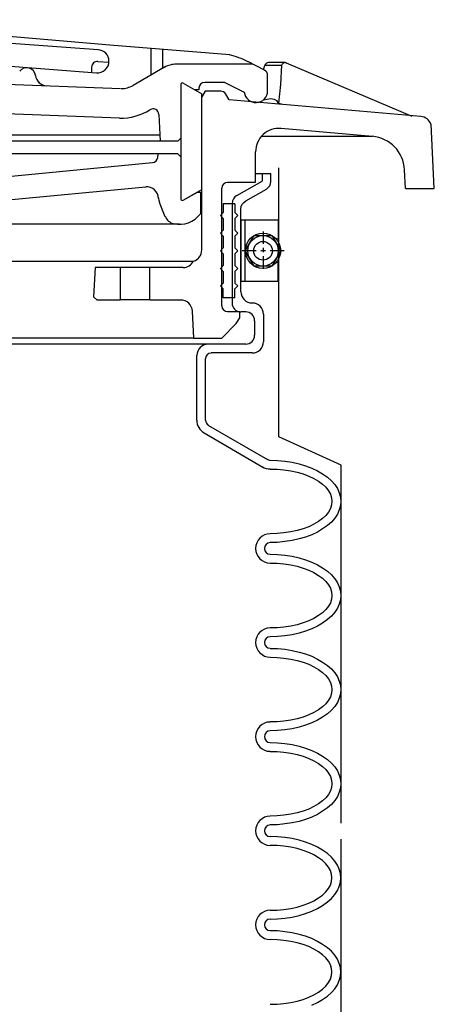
# Model space of a CAD drawing. Extents: x -169 to 2224, y 0 to 2796.
# Tile 112 of 256: x 741.44 to 745.85, y 975.48 to 985.95. Entities that reach past the tile are written whole.
import ezdxf

# ---------------------------------------------------------------- set-up
doc = ezdxf.new("R2010")
doc.units = 0
doc.header["$MEASUREMENT"] = 0
doc.layers.get('DEFPOINTS').update_dxf_attribs({"linetype": 'CONTINUOUS'})
doc.layers.add('SPILL-BUCKET', color=1, linetype='CONTINUOUS')

msp = doc.modelspace()

# ---------------------------------------------------------------- linework, layer by layer
at = {"layer": 'DEFPOINTS', "linetype": 'Continuous'}
for points in [[(744.85673, 977.40671), (744.85673, 981.21233), (744.19426, 981.51386), (744.19426, 984.37308)], [(744.85673, 973.62256), (744.85673, 977.23743)]]:
    msp.add_lwpolyline(points, dxfattribs=at)
at = {"layer": 'SPILL-BUCKET', "linetype": 'Continuous'}
for p, q in [((742.27199, 985.63114), (737.88363, 985.94992)), ((742.39779, 985.67912), (741.12372, 985.7868)), ((743.67187, 985.57783), (742.39779, 985.67912)), ((742.83279, 985.64393), (742.83279, 985.35926)), ((742.95753, 985.63327), (742.95753, 985.4307)), ((741.1024, 985.47228), (742.25279, 985.38379)), ((742.26879, 985.5064), (742.38713, 985.49787)), ((742.38713, 985.50959), (742.38713, 985.50746)), ((742.3882, 985.49787), (742.38713, 985.49787)), ((743.91602, 985.47654), (743.1036, 985.47654)), ((744.04183, 985.41257), (743.86378, 985.50426)), ((744.04502, 985.46695), (744.0269, 985.42003)), ((744.05142, 985.47654), (744.04502, 985.46695)), ((744.04502, 985.46695), (744.22734, 985.46695)), ((744.06208, 985.4872), (744.05142, 985.47654)), ((744.07381, 985.49254), (744.06208, 985.4872)), ((744.08341, 985.4936), (744.07381, 985.49254)), ((744.25506, 985.4936), (744.08341, 985.4936)), ((744.21455, 985.26224), (744.22734, 985.46695)), ((744.22734, 985.46695), (744.2316, 985.48081)), ((744.2316, 985.48081), (744.24013, 985.48934)), ((744.24013, 985.48934), (744.2476, 985.49254)), ((744.2476, 985.49254), (744.25506, 985.4936)), ((744.26039, 985.4936), (744.25506, 985.4936)), ((744.26039, 985.4936), (744.26679, 985.4936)), ((744.26679, 985.4936), (744.27212, 985.49147)), ((744.27212, 985.49147), (745.61016, 984.92533)), ((742.20162, 985.44562), (742.20055, 985.38698)), ((742.97886, 985.44349), (742.64408, 985.24945)), ((742.50974, 985.2164), (738.83252, 985.35287)), ((743.15157, 985.26224), (743.15157, 984.04254)), ((743.17503, 985.2761), (743.3744, 985.16096)), ((743.61962, 985.28357), (743.40532, 985.28357)), ((743.61962, 985.28357), (743.82539, 985.17908)), ((744.07488, 985.19294), (744.07488, 985.355)), ((744.19535, 985.06074), (744.21455, 985.26224)), ((743.34348, 985.20254), (743.30084, 985.20254)), ((743.34348, 985.20254), (743.30084, 985.20254)), ((743.34348, 985.22173), (743.34348, 985.20254)), ((743.41065, 985.18974), (743.3744, 985.1279)), ((743.3744, 984.1449), (743.3744, 985.16096)), ((743.57591, 985.18974), (743.41065, 985.18974)), ((743.66547, 985.09805), (743.63028, 985.15882)), ((743.3744, 983.50093), (743.3744, 985.1279)), ((745.70612, 984.92), (743.66547, 985.09805)), ((744.03116, 985.09805), (744.10793, 985.11085)), ((744.10793, 985.11085), (744.14418, 985.10552)), ((744.14418, 985.10552), (744.16977, 985.09166)), ((744.16977, 985.09166), (744.19429, 985.05221)), ((744.19535, 985.06074), (744.19429, 985.05221)), ((744.22414, 985.04901), (744.19535, 985.06074)), ((742.49801, 984.90401), (740.89449, 984.96372)), ((742.91808, 984.94346), (742.93301, 984.65986)), ((745.84792, 984.15556), (745.81273, 984.84004)), ((745.18902, 984.7089), (744.21881, 984.7942)), ((742.92981, 984.65986), (738.97326, 984.65986)), ((742.92981, 984.72169), (740.70258, 984.72169)), ((743.12066, 984.65986), (742.92981, 984.65986)), ((743.15157, 984.69078), (743.12066, 984.65986)), ((745.18902, 984.7089), (744.00771, 984.7089)), ((743.12066, 984.52445), (738.94874, 984.52445)), ((742.90529, 984.48501), (742.90849, 984.52445)), ((743.15157, 984.49247), (743.12066, 984.52445)), ((743.94694, 984.2206), (743.94694, 984.54471)), ((739.37734, 984.10012), (742.85092, 984.43063)), ((743.94694, 984.31548), (744.109, 984.31548)), ((744.01517, 984.31548), (744.01517, 984.23446)), ((745.54086, 984.15556), (745.53126, 984.35493)), ((743.64948, 984.2206), (743.94694, 984.2206)), ((743.74863, 984.07986), (744.01517, 984.23446)), ((739.79527, 983.88795), (742.77735, 984.17262)), ((743.17503, 984.02975), (743.3744, 984.1449)), ((743.17503, 984.02975), (743.32749, 984.11718)), ((743.32749, 984.11718), (743.35948, 984.11718)), ((743.35948, 984.11718), (743.35948, 983.88688)), ((743.58764, 982.90707), (743.58764, 984.15769)), ((745.54086, 984.15556), (745.64641, 984.15556)), ((745.64641, 984.15556), (745.84792, 984.15556)), ((742.98632, 983.8549), (742.92341, 984.00736)), ((743.57165, 983.86876), (743.60256, 983.89968)), ((743.72731, 983.9935), (743.60256, 983.9935)), ((743.60256, 983.9935), (743.60256, 983.89968)), ((743.69639, 983.9967), (743.69639, 982.93693)), ((743.72731, 983.9935), (743.72731, 983.89968)), ((743.75929, 983.86876), (743.72731, 983.89968)), ((743.57165, 983.86876), (743.60256, 983.83677)), ((743.60256, 983.83677), (743.60256, 983.71203)), ((743.75929, 983.86876), (743.72731, 983.83677)), ((743.72731, 983.83677), (743.72731, 983.71203)), ((743.13665, 983.77387), (739.58204, 983.77387)), ((743.57165, 983.68111), (743.60256, 983.71203)), ((743.75929, 983.68111), (743.72731, 983.71203)), ((743.57165, 983.68111), (743.60256, 983.64913)), ((743.60256, 983.64913), (743.60256, 983.52439)), ((743.75929, 983.68111), (743.72731, 983.64913)), ((743.72731, 983.64913), (743.72731, 983.52439)), ((743.57165, 983.49347), (743.60256, 983.52439)), ((743.57165, 983.49347), (743.60256, 983.46148)), ((743.75929, 983.49347), (743.72731, 983.52439)), ((743.75929, 983.49347), (743.72731, 983.46148)), ((739.5055, 983.38152), (743.28698, 983.38152)), ((743.60256, 983.46148), (743.60256, 983.33674)), ((743.72731, 983.46148), (743.72731, 983.33674)), ((742.23893, 983.31329), (742.22294, 983.0041)), ((742.50761, 983.31329), (742.23893, 983.31329)), ((742.50761, 983.31329), (742.50761, 982.96998)), ((742.82106, 983.31329), (742.50761, 983.31329)), ((742.82106, 982.96998), (742.82106, 983.31329)), ((743.17503, 983.31329), (742.82106, 983.31329)), ((743.57165, 983.30582), (743.60256, 983.33674)), ((743.57165, 983.30582), (743.60256, 983.27384)), ((743.60256, 983.27384), (743.60256, 983.1491)), ((743.75929, 983.30582), (743.72731, 983.33674)), ((743.75929, 983.30582), (743.72731, 983.27384)), ((743.72731, 983.27384), (743.72731, 983.1491)), ((743.57165, 983.11818), (743.60256, 983.1491)), ((743.57165, 983.11818), (743.60256, 983.08619)), ((743.60256, 982.99237), (743.60256, 983.08619)), ((743.75929, 983.11818), (743.72731, 983.1491)), ((743.75929, 983.11818), (743.72731, 983.08619)), ((743.72731, 982.99237), (743.72731, 983.08619)), ((742.22294, 983.0041), (742.25812, 982.96998)), ((742.25812, 982.96998), (742.50761, 982.96998)), ((742.82106, 982.96998), (742.50761, 982.96998)), ((742.82106, 982.96998), (743.14944, 982.96998)), ((743.72731, 982.99237), (743.60256, 982.99237)), ((743.29018, 982.5627), (743.27418, 982.85057)), ((743.77742, 982.84417), (743.64948, 982.84417)), ((743.74117, 982.71836), (743.77742, 982.7802)), ((743.77742, 982.78233), (743.77742, 982.84417)), ((743.77742, 982.7802), (743.77742, 982.78233)), ((743.84245, 982.8431), (743.79021, 982.8431)), ((743.93628, 982.74928), (743.93628, 982.59362)), ((744.0301, 982.81752), (744.0301, 982.52539)), ((743.58657, 982.5627), (743.74117, 982.71836)), ((743.21555, 982.5627), (732.48135, 982.5627)), ((743.29018, 982.5627), (737.84738, 982.5627)), ((743.29018, 982.5627), (743.58657, 982.5627)), ((743.44051, 982.4998), (732.25533, 982.4998)), ((743.84245, 982.4998), (743.44051, 982.4998)), ((743.32003, 981.69058), (743.32003, 982.37932)), ((743.41385, 981.69058), (743.41385, 982.3452)), ((743.91069, 982.40598), (743.47356, 982.40598)), ((743.44477, 981.6362), (744.07168, 981.2737)), ((743.39786, 981.55517), (744.02477, 981.19268)), ((744.1026, 981.26517), (744.18149, 981.26304)), ((744.18149, 981.26304), (744.25932, 981.25558)), ((744.25932, 981.25558), (744.33502, 981.24385)), ((744.33502, 981.24385), (744.40859, 981.22786)), ((744.40859, 981.22786), (744.47789, 981.20654)), ((744.47789, 981.20654), (744.54399, 981.18201)), ((744.54399, 981.18201), (744.60476, 981.15323)), ((744.1026, 981.17135), (744.17616, 981.16922)), ((744.17616, 981.16922), (744.24866, 981.16282)), ((744.24866, 981.16282), (744.3201, 981.15216)), ((744.3201, 981.15216), (744.38727, 981.13723)), ((744.38727, 981.13723), (744.4523, 981.11911)), ((744.4523, 981.11911), (744.51201, 981.09672)), ((744.51201, 981.09672), (744.56745, 981.07113)), ((744.56745, 981.07113), (744.61649, 981.04235)), ((744.60476, 981.15323), (744.6602, 981.12018)), ((744.6602, 981.12018), (744.71031, 981.08499)), ((744.71031, 981.08499), (744.75296, 981.04661)), ((744.61649, 981.04235), (744.65914, 981.01036)), ((744.65914, 981.01036), (744.69432, 980.97731)), ((744.69432, 980.97731), (744.72311, 980.94106)), ((744.75296, 981.04661), (744.78814, 981.0061)), ((744.78814, 981.0061), (744.81693, 980.96345)), ((744.72311, 980.94106), (744.74337, 980.90374)), ((744.74337, 980.90374), (744.75509, 980.86643)), ((744.75509, 980.86643), (744.75936, 980.82804)), ((744.81693, 980.96345), (744.83719, 980.91867)), ((744.83719, 980.91867), (744.84892, 980.87389)), ((744.84892, 980.87389), (744.85318, 980.82804)), ((744.75509, 980.78966), (744.74337, 980.75128)), ((744.75936, 980.82804), (744.75509, 980.78966)), ((744.84892, 980.7822), (744.83719, 980.73635)), ((744.84892, 980.7822), (744.83719, 980.73635)), ((744.85318, 980.82804), (744.84892, 980.7822)), ((744.85318, 980.82804), (744.84892, 980.7822)), ((744.69432, 980.67878), (744.65914, 980.64466)), ((744.72311, 980.71397), (744.69432, 980.67878)), ((744.74337, 980.75128), (744.72311, 980.71397)), ((744.78814, 980.65), (744.75296, 980.60841)), ((744.78814, 980.65), (744.75296, 980.60841)), ((744.81693, 980.69264), (744.78814, 980.65)), ((744.81693, 980.69264), (744.78814, 980.65)), ((744.83719, 980.73635), (744.81693, 980.69264)), ((744.83719, 980.73635), (744.81693, 980.69264)), ((744.51201, 980.55831), (744.4523, 980.53591)), ((744.56745, 980.58496), (744.51201, 980.55831)), ((744.61649, 980.61268), (744.56745, 980.58496)), ((744.65914, 980.64466), (744.61649, 980.61268)), ((744.71031, 980.57003), (744.6602, 980.53485)), ((744.71031, 980.57003), (744.6602, 980.53485)), ((744.75296, 980.60841), (744.71031, 980.57003)), ((744.75296, 980.60841), (744.71031, 980.57003)), ((744.17616, 980.4858), (744.1026, 980.48367)), ((744.24866, 980.4922), (744.17616, 980.4858)), ((744.3201, 980.50286), (744.24866, 980.4922)), ((744.38727, 980.51779), (744.3201, 980.50286)), ((744.4523, 980.53591), (744.38727, 980.51779)), ((744.47789, 980.44849), (744.40859, 980.42823)), ((744.47789, 980.44849), (744.40859, 980.42823)), ((744.54399, 980.47301), (744.47789, 980.44849)), ((744.54399, 980.47301), (744.47789, 980.44849)), ((744.60476, 980.5018), (744.54399, 980.47301)), ((744.60476, 980.5018), (744.54399, 980.47301)), ((744.6602, 980.53485), (744.60476, 980.5018)), ((744.6602, 980.53485), (744.60476, 980.5018)), ((744.18149, 980.39198), (744.1026, 980.38985)), ((744.18149, 980.39198), (744.1026, 980.38985)), ((744.25932, 980.39945), (744.18149, 980.39198)), ((744.25932, 980.39945), (744.18149, 980.39198)), ((744.33502, 980.41117), (744.25932, 980.39945)), ((744.33502, 980.41117), (744.25932, 980.39945)), ((744.40859, 980.42823), (744.33502, 980.41117)), ((744.40859, 980.42823), (744.33502, 980.41117)), ((744.1026, 980.26511), (744.18149, 980.26191)), ((744.18149, 980.26191), (744.25932, 980.25551)), ((744.25932, 980.25551), (744.33502, 980.24378)), ((744.33502, 980.24378), (744.40859, 980.22673)), ((744.1026, 980.17129), (744.17616, 980.16915)), ((744.17616, 980.16915), (744.24866, 980.16276)), ((744.24866, 980.16276), (744.3201, 980.15209)), ((744.3201, 980.15209), (744.38727, 980.13717)), ((744.38727, 980.13717), (744.4523, 980.11798)), ((744.40859, 980.22673), (744.47789, 980.20647)), ((744.47789, 980.20647), (744.54399, 980.18088)), ((744.54399, 980.18088), (744.60476, 980.15209)), ((744.60476, 980.15209), (744.6602, 980.12011)), ((744.4523, 980.11798), (744.51201, 980.09559)), ((744.51201, 980.09559), (744.56745, 980.07)), ((744.56745, 980.07), (744.61649, 980.04121)), ((744.61649, 980.04121), (744.65914, 980.01029)), ((744.6602, 980.12011), (744.71031, 980.08386)), ((744.71031, 980.08386), (744.75296, 980.04548)), ((744.75296, 980.04548), (744.78814, 980.00496)), ((744.65914, 980.01029), (744.69432, 979.97618)), ((744.69432, 979.97618), (744.72311, 979.94099)), ((744.72311, 979.94099), (744.74337, 979.90368)), ((744.78814, 980.00496), (744.81693, 979.96232)), ((744.81693, 979.96232), (744.83719, 979.91754)), ((744.83719, 979.91754), (744.84892, 979.87276)), ((744.74337, 979.90368), (744.75509, 979.86529)), ((744.75509, 979.86529), (744.75936, 979.82691)), ((744.75936, 979.82691), (744.75509, 979.78853)), ((744.84892, 979.87276), (744.85318, 979.82691)), ((744.85318, 979.82691), (744.84892, 979.78107)), ((744.85318, 979.82691), (744.84892, 979.78107)), ((744.72311, 979.71283), (744.69432, 979.67765)), ((744.74337, 979.75015), (744.72311, 979.71283)), ((744.75509, 979.78853), (744.74337, 979.75015)), ((744.83719, 979.73629), (744.81693, 979.69151)), ((744.83719, 979.73629), (744.81693, 979.69151)), ((744.84892, 979.78107), (744.83719, 979.73629)), ((744.84892, 979.78107), (744.83719, 979.73629)), ((744.61649, 979.61261), (744.56745, 979.58383)), ((744.65914, 979.64353), (744.61649, 979.61261)), ((744.69432, 979.67765), (744.65914, 979.64353)), ((744.75296, 979.60835), (744.71031, 979.56996)), ((744.75296, 979.60835), (744.71031, 979.56996)), ((744.78814, 979.64886), (744.75296, 979.60835)), ((744.78814, 979.64886), (744.75296, 979.60835)), ((744.81693, 979.69151), (744.78814, 979.64886)), ((744.81693, 979.69151), (744.78814, 979.64886)), ((744.3201, 979.50173), (744.24866, 979.49107)), ((744.38727, 979.51666), (744.3201, 979.50173)), ((744.4523, 979.53585), (744.38727, 979.51666)), ((744.51201, 979.55824), (744.4523, 979.53585)), ((744.56745, 979.58383), (744.51201, 979.55824)), ((744.60476, 979.50173), (744.54399, 979.47294)), ((744.60476, 979.50173), (744.54399, 979.47294)), ((744.6602, 979.53372), (744.60476, 979.50173)), ((744.6602, 979.53372), (744.60476, 979.50173)), ((744.71031, 979.56996), (744.6602, 979.53372)), ((744.71031, 979.56996), (744.6602, 979.53372)), ((744.17616, 979.48467), (744.1026, 979.48254)), ((744.24866, 979.49107), (744.17616, 979.48467)), ((744.25932, 979.39831), (744.18149, 979.39192)), ((744.25932, 979.39831), (744.18149, 979.39192)), ((744.33502, 979.41004), (744.25932, 979.39831)), ((744.33502, 979.41004), (744.25932, 979.39831)), ((744.40859, 979.4271), (744.33502, 979.41004)), ((744.40859, 979.4271), (744.33502, 979.41004)), ((744.47789, 979.44736), (744.40859, 979.4271)), ((744.47789, 979.44736), (744.40859, 979.4271)), ((744.54399, 979.47294), (744.47789, 979.44736)), ((744.54399, 979.47294), (744.47789, 979.44736)), ((744.18149, 979.39192), (744.1026, 979.38872)), ((744.18149, 979.39192), (744.1026, 979.38872)), ((744.1026, 979.26397), (744.18149, 979.26184)), ((744.18149, 979.26184), (744.25932, 979.25438)), ((744.25932, 979.25438), (744.33502, 979.24265)), ((744.33502, 979.24265), (744.40859, 979.22559)), ((744.40859, 979.22559), (744.47789, 979.20534)), ((744.47789, 979.20534), (744.54399, 979.18081)), ((744.1026, 979.17015), (744.17616, 979.16802)), ((744.17616, 979.16802), (744.24866, 979.16162)), ((744.24866, 979.16162), (744.3201, 979.15096)), ((744.3201, 979.15096), (744.38727, 979.13603)), ((744.38727, 979.13603), (744.4523, 979.11791)), ((744.4523, 979.11791), (744.51201, 979.09552)), ((744.51201, 979.09552), (744.56745, 979.06887)), ((744.54399, 979.18081), (744.60476, 979.15096)), ((744.60476, 979.15096), (744.6602, 979.11898)), ((744.6602, 979.11898), (744.71031, 979.08379)), ((744.71031, 979.08379), (744.75296, 979.04541)), ((744.56745, 979.06887), (744.61649, 979.04008)), ((744.61649, 979.04008), (744.65914, 979.00916)), ((744.65914, 979.00916), (744.69432, 978.97504)), ((744.69432, 978.97504), (744.72311, 978.93986)), ((744.75296, 979.04541), (744.78814, 979.00383)), ((744.78814, 979.00383), (744.81693, 978.96118)), ((744.72311, 978.93986), (744.74337, 978.90254)), ((744.74337, 978.90254), (744.75509, 978.86416)), ((744.81693, 978.96118), (744.83719, 978.91747)), ((744.83719, 978.91747), (744.84892, 978.87162)), ((744.84892, 978.87162), (744.85318, 978.82578)), ((744.75509, 978.7874), (744.74337, 978.75008)), ((744.75509, 978.86416), (744.75936, 978.82578)), ((744.75936, 978.82578), (744.75509, 978.7874)), ((744.84892, 978.77993), (744.83719, 978.73515)), ((744.84892, 978.77993), (744.83719, 978.73515)), ((744.85318, 978.82578), (744.84892, 978.77993)), ((744.85318, 978.82578), (744.84892, 978.77993)), ((744.69432, 978.67652), (744.65914, 978.64346)), ((744.72311, 978.71277), (744.69432, 978.67652)), ((744.74337, 978.75008), (744.72311, 978.71277)), ((744.81693, 978.69038), (744.78814, 978.64773)), ((744.81693, 978.69038), (744.78814, 978.64773)), ((744.83719, 978.73515), (744.81693, 978.69038)), ((744.83719, 978.73515), (744.81693, 978.69038)), ((744.51201, 978.5571), (744.4523, 978.53472)), ((744.56745, 978.58269), (744.51201, 978.5571)), ((744.61649, 978.61148), (744.56745, 978.58269)), ((744.65914, 978.64346), (744.61649, 978.61148)), ((744.71031, 978.56883), (744.6602, 978.53365)), ((744.71031, 978.56883), (744.6602, 978.53365)), ((744.75296, 978.60721), (744.71031, 978.56883)), ((744.75296, 978.60721), (744.71031, 978.56883)), ((744.78814, 978.64773), (744.75296, 978.60721)), ((744.78814, 978.64773), (744.75296, 978.60721)), ((744.17616, 978.48461), (744.1026, 978.48247)), ((744.24866, 978.491), (744.17616, 978.48461)), ((744.3201, 978.50166), (744.24866, 978.491)), ((744.38727, 978.51659), (744.3201, 978.50166)), ((744.4523, 978.53472), (744.38727, 978.51659)), ((744.54399, 978.47181), (744.47789, 978.44729)), ((744.54399, 978.47181), (744.47789, 978.44729)), ((744.60476, 978.5006), (744.54399, 978.47181)), ((744.60476, 978.5006), (744.54399, 978.47181)), ((744.6602, 978.53365), (744.60476, 978.5006)), ((744.6602, 978.53365), (744.60476, 978.5006)), ((744.18149, 978.39078), (744.1026, 978.38865)), ((744.18149, 978.39078), (744.1026, 978.38865)), ((744.25932, 978.39825), (744.18149, 978.39078)), ((744.25932, 978.39825), (744.18149, 978.39078)), ((744.33502, 978.40997), (744.25932, 978.39825)), ((744.33502, 978.40997), (744.25932, 978.39825)), ((744.40859, 978.42597), (744.33502, 978.40997)), ((744.40859, 978.42597), (744.33502, 978.40997)), ((744.47789, 978.44729), (744.40859, 978.42597)), ((744.47789, 978.44729), (744.40859, 978.42597)), ((744.1026, 978.26284), (744.18149, 978.26071)), ((744.18149, 978.26071), (744.25932, 978.25325)), ((744.25932, 978.25325), (744.33502, 978.24152)), ((744.33502, 978.24152), (744.40859, 978.22553)), ((744.1026, 978.16902), (744.17616, 978.16689)), ((744.17616, 978.16689), (744.24866, 978.16049)), ((744.24866, 978.16049), (744.3201, 978.14983)), ((744.3201, 978.14983), (744.38727, 978.1349)), ((744.40859, 978.22553), (744.47789, 978.2042)), ((744.47789, 978.2042), (744.54399, 978.17968)), ((744.54399, 978.17968), (744.60476, 978.15089)), ((744.60476, 978.15089), (744.6602, 978.11784)), ((744.38727, 978.1349), (744.4523, 978.11678)), ((744.4523, 978.11678), (744.51201, 978.09439)), ((744.51201, 978.09439), (744.56745, 978.0688)), ((744.56745, 978.0688), (744.61649, 978.04001)), ((744.61649, 978.04001), (744.65914, 978.00803)), ((744.6602, 978.11784), (744.71031, 978.08266)), ((744.71031, 978.08266), (744.75296, 978.04428)), ((744.75296, 978.04428), (744.78814, 978.00376)), ((744.65914, 978.00803), (744.69432, 977.97498)), ((744.69432, 977.97498), (744.72311, 977.93873)), ((744.72311, 977.93873), (744.74337, 977.90141)), ((744.78814, 978.00376), (744.81693, 977.96112)), ((744.81693, 977.96112), (744.83719, 977.91634)), ((744.74337, 977.90141), (744.75509, 977.86409)), ((744.75509, 977.86409), (744.75936, 977.82571)), ((744.75936, 977.82571), (744.75509, 977.78626)), ((744.83719, 977.91634), (744.84892, 977.87156)), ((744.84892, 977.87156), (744.85318, 977.82571)), ((744.85318, 977.82571), (744.84892, 977.77987)), ((744.85318, 977.82571), (744.84892, 977.77987)), ((744.74337, 977.74895), (744.72311, 977.71163)), ((744.75509, 977.78626), (744.74337, 977.74895)), ((744.83719, 977.73402), (744.81693, 977.69031)), ((744.83719, 977.73402), (744.81693, 977.69031)), ((744.84892, 977.77987), (744.83719, 977.73402)), ((744.84892, 977.77987), (744.83719, 977.73402)), ((744.65914, 977.64233), (744.61649, 977.61035)), ((744.69432, 977.67645), (744.65914, 977.64233)), ((744.72311, 977.71163), (744.69432, 977.67645)), ((744.78814, 977.64766), (744.75296, 977.60608)), ((744.78814, 977.64766), (744.75296, 977.60608)), ((744.81693, 977.69031), (744.78814, 977.64766)), ((744.81693, 977.69031), (744.78814, 977.64766)), ((744.38727, 977.51546), (744.3201, 977.50053)), ((744.4523, 977.53358), (744.38727, 977.51546)), ((744.51201, 977.55597), (744.4523, 977.53358)), ((744.56745, 977.58156), (744.51201, 977.55597)), ((744.61649, 977.61035), (744.56745, 977.58156)), ((744.6602, 977.53252), (744.60476, 977.49946)), ((744.6602, 977.53252), (744.60476, 977.49946)), ((744.71031, 977.5677), (744.6602, 977.53252)), ((744.71031, 977.5677), (744.6602, 977.53252)), ((744.75296, 977.60608), (744.71031, 977.5677)), ((744.75296, 977.60608), (744.71031, 977.5677)), ((744.17616, 977.48347), (744.1026, 977.48134)), ((744.24866, 977.48987), (744.17616, 977.48347)), ((744.3201, 977.50053), (744.24866, 977.48987)), ((744.33502, 977.40884), (744.25932, 977.39711)), ((744.33502, 977.40884), (744.25932, 977.39711)), ((744.40859, 977.42483), (744.33502, 977.40884)), ((744.40859, 977.42483), (744.33502, 977.40884)), ((744.47789, 977.44616), (744.40859, 977.42483)), ((744.47789, 977.44616), (744.40859, 977.42483)), ((744.54399, 977.47068), (744.47789, 977.44616)), ((744.54399, 977.47068), (744.47789, 977.44616)), ((744.60476, 977.49946), (744.54399, 977.47068)), ((744.60476, 977.49946), (744.54399, 977.47068)), ((744.18149, 977.38965), (744.1026, 977.38752)), ((744.18149, 977.38965), (744.1026, 977.38752)), ((744.25932, 977.39711), (744.18149, 977.38965)), ((744.25932, 977.39711), (744.18149, 977.38965)), ((744.18149, 977.25958), (744.1026, 977.26278)), ((744.18149, 977.25958), (744.1026, 977.26278)), ((744.25932, 977.25318), (744.18149, 977.25958)), ((744.25932, 977.25318), (744.18149, 977.25958)), ((744.33502, 977.24145), (744.25932, 977.25318)), ((744.33502, 977.24145), (744.25932, 977.25318)), ((744.40859, 977.22439), (744.33502, 977.24145)), ((744.40859, 977.22439), (744.33502, 977.24145)), ((744.47789, 977.20414), (744.40859, 977.22439)), ((744.47789, 977.20414), (744.40859, 977.22439)), ((744.54399, 977.17855), (744.47789, 977.20414)), ((744.54399, 977.17855), (744.47789, 977.20414)), ((744.17616, 977.16682), (744.1026, 977.16895)), ((744.24866, 977.16042), (744.17616, 977.16682)), ((744.3201, 977.14976), (744.24866, 977.16042)), ((744.38727, 977.13483), (744.3201, 977.14976)), ((744.4523, 977.11564), (744.38727, 977.13483)), ((744.51201, 977.09326), (744.4523, 977.11564)), ((744.56745, 977.06767), (744.51201, 977.09326)), ((744.60476, 977.14976), (744.54399, 977.17855)), ((744.60476, 977.14976), (744.54399, 977.17855)), ((744.6602, 977.11778), (744.60476, 977.14976)), ((744.6602, 977.11778), (744.60476, 977.14976)), ((744.71031, 977.08153), (744.6602, 977.11778)), ((744.71031, 977.08153), (744.6602, 977.11778)), ((744.61649, 977.03888), (744.56745, 977.06767)), ((744.65914, 977.00796), (744.61649, 977.03888)), ((744.69432, 976.97384), (744.65914, 977.00796)), ((744.75296, 977.04314), (744.71031, 977.08153)), ((744.75296, 977.04314), (744.71031, 977.08153)), ((744.78814, 977.00263), (744.75296, 977.04314)), ((744.78814, 977.00263), (744.75296, 977.04314)), ((744.81693, 976.95998), (744.78814, 977.00263)), ((744.81693, 976.95998), (744.78814, 977.00263)), ((744.72311, 976.93866), (744.69432, 976.97384)), ((744.74337, 976.90134), (744.72311, 976.93866)), ((744.75509, 976.86296), (744.74337, 976.90134)), ((744.83719, 976.9152), (744.81693, 976.95998)), ((744.83719, 976.9152), (744.81693, 976.95998)), ((744.84892, 976.87042), (744.83719, 976.9152)), ((744.84892, 976.87042), (744.83719, 976.9152)), ((744.74337, 976.74782), (744.75509, 976.7862)), ((744.75936, 976.82458), (744.75509, 976.86296)), ((744.75509, 976.7862), (744.75936, 976.82458)), ((744.83719, 976.73396), (744.84892, 976.77873)), ((744.85318, 976.82458), (744.84892, 976.87042)), ((744.85318, 976.82458), (744.84892, 976.87042)), ((744.84892, 976.77873), (744.85318, 976.82458)), ((744.65914, 976.6412), (744.69432, 976.67532)), ((744.69432, 976.67532), (744.72311, 976.7105)), ((744.72311, 976.7105), (744.74337, 976.74782)), ((744.78814, 976.64653), (744.81693, 976.68918)), ((744.81693, 976.68918), (744.83719, 976.73396)), ((744.51201, 976.55591), (744.56745, 976.58149)), ((744.56745, 976.58149), (744.61649, 976.61028)), ((744.61649, 976.61028), (744.65914, 976.6412)), ((744.6602, 976.53138), (744.71031, 976.56763)), ((744.71031, 976.56763), (744.75296, 976.60602)), ((744.75296, 976.60602), (744.78814, 976.64653)), ((744.1026, 976.48021), (744.17616, 976.48234)), ((744.17616, 976.48234), (744.24866, 976.48874)), ((744.24866, 976.48874), (744.3201, 976.4994)), ((744.3201, 976.4994), (744.38727, 976.51432)), ((744.38727, 976.51432), (744.4523, 976.53352)), ((744.4523, 976.53352), (744.51201, 976.55591)), ((744.47789, 976.44502), (744.54399, 976.47061)), ((744.54399, 976.47061), (744.60476, 976.4994)), ((744.60476, 976.4994), (744.6602, 976.53138)), ((744.1026, 976.38638), (744.18149, 976.38958)), ((744.18149, 976.38958), (744.25932, 976.39598)), ((744.25932, 976.39598), (744.33502, 976.40771)), ((744.33502, 976.40771), (744.40859, 976.42477)), ((744.40859, 976.42477), (744.47789, 976.44502)), ((744.18149, 976.25951), (744.1026, 976.26164)), ((744.18149, 976.25951), (744.1026, 976.26164)), ((744.25932, 976.25205), (744.18149, 976.25951)), ((744.25932, 976.25205), (744.18149, 976.25951)), ((744.17616, 976.16569), (744.1026, 976.16782)), ((744.24866, 976.15929), (744.17616, 976.16569)), ((744.3201, 976.14863), (744.24866, 976.15929)), ((744.33502, 976.24032), (744.25932, 976.25205)), ((744.33502, 976.24032), (744.25932, 976.25205)), ((744.38727, 976.1337), (744.3201, 976.14863)), ((744.40859, 976.22326), (744.33502, 976.24032)), ((744.40859, 976.22326), (744.33502, 976.24032)), ((744.47789, 976.203), (744.40859, 976.22326)), ((744.47789, 976.203), (744.40859, 976.22326)), ((744.54399, 976.17848), (744.47789, 976.203)), ((744.54399, 976.17848), (744.47789, 976.203)), ((744.60476, 976.14863), (744.54399, 976.17848)), ((744.60476, 976.14863), (744.54399, 976.17848)), ((744.6602, 976.11664), (744.60476, 976.14863)), ((744.6602, 976.11664), (744.60476, 976.14863)), ((744.4523, 976.11451), (744.38727, 976.1337)), ((744.51201, 976.09319), (744.4523, 976.11451)), ((744.56745, 976.06653), (744.51201, 976.09319)), ((744.61649, 976.03775), (744.56745, 976.06653)), ((744.71031, 976.08146), (744.6602, 976.11664)), ((744.71031, 976.08146), (744.6602, 976.11664)), ((744.75296, 976.04308), (744.71031, 976.08146)), ((744.75296, 976.04308), (744.71031, 976.08146)), ((744.78814, 976.0015), (744.75296, 976.04308)), ((744.78814, 976.0015), (744.75296, 976.04308)), ((744.65914, 976.00683), (744.61649, 976.03775)), ((744.69432, 975.97271), (744.65914, 976.00683)), ((744.72311, 975.93753), (744.69432, 975.97271)), ((744.81693, 975.95885), (744.78814, 976.0015)), ((744.81693, 975.95885), (744.78814, 976.0015)), ((744.83719, 975.91514), (744.81693, 975.95885)), ((744.83719, 975.91514), (744.81693, 975.95885)), ((744.74337, 975.90021), (744.72311, 975.93753)), ((744.75509, 975.86183), (744.74337, 975.90021)), ((744.75936, 975.82345), (744.75509, 975.86183)), ((744.84892, 975.86929), (744.83719, 975.91514)), ((744.84892, 975.86929), (744.83719, 975.91514)), ((744.85318, 975.82345), (744.84892, 975.86929)), ((744.85318, 975.82345), (744.84892, 975.86929)), ((744.72311, 975.71043), (744.74337, 975.74668)), ((744.74337, 975.74668), (744.75509, 975.78506)), ((744.75509, 975.78506), (744.75936, 975.82345)), ((744.81693, 975.68804), (744.83719, 975.73282)), ((744.83719, 975.73282), (744.84892, 975.7776)), ((744.84892, 975.7776), (744.85318, 975.82345)), ((744.61649, 975.60915), (744.65914, 975.64113)), ((744.65914, 975.64113), (744.69432, 975.67418)), ((744.69432, 975.67418), (744.72311, 975.71043)), ((744.75296, 975.60488), (744.78814, 975.6454)), ((744.78814, 975.6454), (744.81693, 975.68804)), ((744.38727, 975.51426), (744.4523, 975.53238)), ((744.4523, 975.53238), (744.51201, 975.55477)), ((744.51201, 975.55477), (744.56745, 975.58036)), ((744.56745, 975.58036), (744.61649, 975.60915)), ((744.60476, 975.49827), (744.6602, 975.53025)), ((744.6602, 975.53025), (744.71031, 975.5665)), ((744.71031, 975.5665), (744.75296, 975.60488)), ((744.1026, 975.48014), (744.17616, 975.48227)), ((744.17616, 975.48227), (744.24866, 975.48867)), ((744.24866, 975.48867), (744.3201, 975.49933)), ((744.3201, 975.49933), (744.38727, 975.51426)), ((744.54399, 975.46948), (744.60476, 975.49827))]:
    msp.add_line(p, q, dxfattribs=at)
at = {"layer": 'SPILL-BUCKET', "color": 7, "linetype": 'Continuous'}
for p, q in [((743.83072, 983.81758), (743.79021, 983.81758)), ((743.79021, 983.81758), (743.79021, 983.16615)), ((744.18789, 983.81758), (743.83072, 983.81758)), ((743.83072, 983.81758), (743.83072, 983.16615)), ((744.18789, 983.81758), (744.18789, 983.61714)), ((744.02583, 983.69924), (744.02583, 983.56703)), ((744.02583, 983.69924), (744.02583, 983.56703)), ((743.83712, 983.4924), (743.93201, 983.65446)), ((743.93201, 983.65446), (744.11966, 983.65446)), ((744.11966, 983.65446), (744.21348, 983.4924)), ((744.18789, 983.61714), (744.1655, 983.61714)), ((743.95227, 983.4924), (743.803, 983.4924)), ((743.95227, 983.4924), (743.803, 983.4924)), ((743.93201, 983.32928), (743.83712, 983.4924)), ((744.05142, 983.4924), (744.00238, 983.4924)), ((744.05142, 983.4924), (744.00238, 983.4924)), ((744.02583, 983.52226), (744.02583, 983.47854)), ((744.02583, 983.52226), (744.02583, 983.47854)), ((744.25079, 983.4924), (744.10153, 983.4924)), ((744.25079, 983.4924), (744.10153, 983.4924)), ((744.21348, 983.4924), (744.11966, 983.32928)), ((744.02583, 983.43376), (744.02583, 983.30156)), ((744.02583, 983.43376), (744.02583, 983.30156)), ((744.11966, 983.32928), (743.93201, 983.32928)), ((744.18789, 983.36659), (744.1655, 983.36659)), ((744.18789, 983.16615), (744.18789, 983.36659)), ((743.83072, 983.16615), (743.79021, 983.16615)), ((744.18789, 983.16615), (743.83072, 983.16615))]:
    msp.add_line(p, q, dxfattribs=at)
at = {"layer": 'SPILL-BUCKET', "linetype": 'Continuous'}
msp.add_lwpolyline([(743.79021, 983.05741), (743.79021, 983.938, -0.26788468), (743.84245, 984.02229), (744.06208, 984.14916, 0.26788468), (744.109, 984.23037), (744.109, 984.31548)], format="xyb", dxfattribs=at)
at = {"layer": 'SPILL-BUCKET', "color": 7, "linetype": 'Continuous'}
for radius in [0.18765, 0.16206, 0.09915]:
    msp.add_circle((744.02583, 983.4924), radius, dxfattribs=at)
at = {"layer": 'SPILL-BUCKET', "linetype": 'Continuous'}
for centre, radius, start, end in [((742.26239, 985.5064), 0.12474, 0.97932, 86.088428), ((743.40746, 984.61294), 1.00007, 62.915831, 74.734168), ((742.26452, 985.44456), 0.06184, 86.054814, 179.01224), ((742.26239, 985.50853), 0.12474, 265.563526, 0), ((743.1036, 985.22706), 0.24948, 90, 119.957199), ((741.51181, 985.34434), 0.09382, 6.556946, 142.471559), ((744.01517, 985.35926), 0.05971, 0, 63.434949), ((741.7293, 985.37099), 0.12474, 186.394398, 268.041933), ((743.16757, 985.26224), 0.01493, 59.743563, 180), ((743.40532, 985.22173), 0.06184, 90, 180), ((742.51827, 985.46695), 0.24948, 270, 299.957199), ((743.57591, 985.1279), 0.06184, 30.113733, 90), ((743.95014, 985.19294), 0.12474, 186.394398, 0), ((742.51827, 985.46695), 0.56294, 267.935202, 302.604593), ((742.85625, 984.94026), 0.06184, 2.960936, 122.319617), ((745.69545, 984.79526), 0.12474, 21.072727, 85.07289), ((744.19642, 984.54471), 0.24948, 85.093933, 180), ((745.15597, 984.33574), 0.37529, 2.935673, 85.100908), ((742.84558, 984.49034), 0.05971, 275.102165, 355.914383), ((743.64948, 984.15769), 0.06184, 90, 180), ((742.78908, 984.04788), 0.12474, 0, 95.417022), ((743.03963, 984.05534), 0.12474, 180, 202.166346), ((743.16757, 984.04254), 0.01493, 180, 300.256437), ((743.16757, 984.04254), 0.01493, 180, 300.256437), ((743.79021, 983.9967), 0.09382, 116.565051, 180), ((743.10253, 983.90288), 0.12474, 202.166346, 257.152295), ((743.13665, 984.05001), 0.27614, 257.088109, 323.79373), ((743.24966, 983.50093), 0.12474, 287.500861, 0), ((743.17503, 983.43909), 0.12474, 270, 332.995909), ((743.14944, 982.84417), 0.12474, 2.935673, 90), ((743.91069, 983.05741), 0.11941, 180, 270), ((743.64948, 982.90707), 0.06184, 180, 270), ((743.79021, 982.93693), 0.09382, 180, 270), ((743.91069, 982.81752), 0.11941, 0, 90), ((743.84245, 982.74928), 0.09382, 0, 90), ((743.84245, 982.59362), 0.09382, 270, 0), ((743.44051, 982.37932), 0.11941, 90, 180), ((743.91069, 982.52539), 0.11941, 270, 0), ((743.47356, 982.3452), 0.05971, 90, 180), ((743.47676, 981.69058), 0.15566, 180, 239.913495), ((743.47676, 981.69058), 0.06184, 180, 239.886267), ((744.1026, 981.32808), 0.15566, 238.161053, 270), ((744.1026, 981.32808), 0.06184, 237.680383, 270), ((744.1026, 980.32695), 0.15566, 90, 180), ((744.1026, 980.32695), 0.06184, 90, 180), ((744.1026, 980.32695), 0.15566, 180, 270), ((744.1026, 980.32695), 0.06184, 180, 270), ((744.1026, 979.32688), 0.15566, 90, 180), ((744.1026, 979.32688), 0.15566, 180, 270), ((744.1026, 979.32688), 0.06184, 90, 180), ((744.1026, 979.32688), 0.06184, 180, 270), ((744.1026, 978.32575), 0.15566, 90, 180), ((744.1026, 978.32575), 0.06184, 90, 180), ((744.1026, 978.32575), 0.15566, 180, 270), ((744.1026, 978.32575), 0.06184, 180, 270), ((744.1026, 977.32461), 0.15566, 90, 180), ((744.1026, 977.32461), 0.15566, 180, 270), ((744.1026, 977.32461), 0.06184, 90, 180), ((744.1026, 977.32461), 0.06184, 180, 270), ((744.1026, 976.32455), 0.15566, 90, 180), ((744.1026, 976.32455), 0.06184, 90, 180), ((744.1026, 976.32455), 0.15566, 180, 270), ((744.1026, 976.32455), 0.06184, 180, 270)]:
    msp.add_arc(centre, radius, start, end, dxfattribs=at)

doc.saveas('drawing.dxf')
